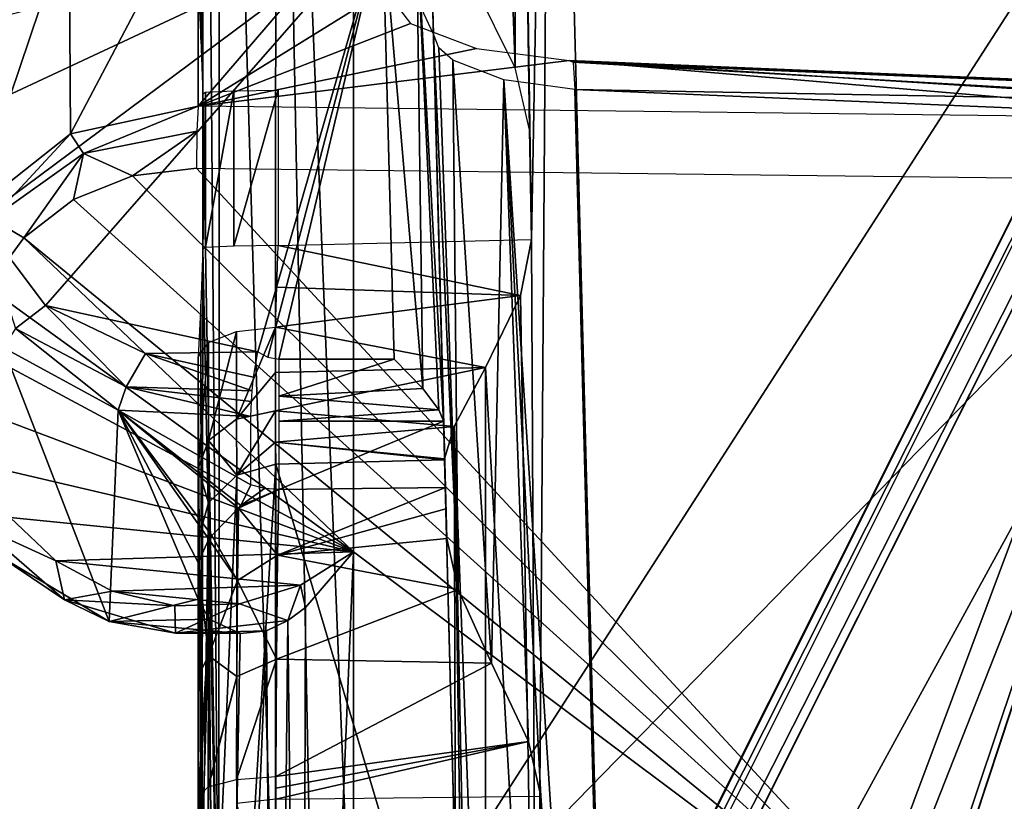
# Model space of a CAD drawing. Header units: millimetres. Extents: x -53 to 54, y -61 to 48.
# Tile 5 of 85: x -35.11 to -29, y -13.71 to -8.86. Entities that reach past the tile are written whole.
import ezdxf

# ---------------------------------------------------------------- set-up
doc = ezdxf.new("R2010")
doc.units = ezdxf.units.MM
doc.header["$LTSCALE"] = 65.185185
for name, color, linetype in [('295', 7, 'CONTINUOUS'), ('297', 7, 'CONTINUOUS'), ('298', 7, 'CONTINUOUS'), ('299', 7, 'CONTINUOUS'), ('301', 7, 'CONTINUOUS'), ('302', 7, 'CONTINUOUS'), ('312', 7, 'CONTINUOUS'), ('313', 7, 'CONTINUOUS'), ('317', 7, 'CONTINUOUS'), ('318', 7, 'CONTINUOUS'), ('319', 7, 'CONTINUOUS'), ('327', 7, 'CONTINUOUS'), ('328', 7, 'CONTINUOUS'), ('329', 7, 'CONTINUOUS'), ('330', 7, 'CONTINUOUS'), ('331', 7, 'CONTINUOUS'), ('340', 7, 'CONTINUOUS'), ('343', 7, 'CONTINUOUS'), ('354', 7, 'CONTINUOUS'), ('355', 7, 'CONTINUOUS'), ('361', 7, 'CONTINUOUS'), ('362', 7, 'CONTINUOUS'), ('381', 7, 'CONTINUOUS'), ('383', 7, 'CONTINUOUS'), ('384', 7, 'CONTINUOUS'), ('386', 7, 'CONTINUOUS'), ('391', 7, 'CONTINUOUS'), ('392', 7, 'CONTINUOUS'), ('394', 7, 'CONTINUOUS'), ('395', 7, 'CONTINUOUS'), ('396', 7, 'CONTINUOUS'), ('398', 7, 'CONTINUOUS'), ('399', 7, 'CONTINUOUS'), ('422', 7, 'CONTINUOUS'), ('423', 7, 'CONTINUOUS'), ('424', 7, 'CONTINUOUS'), ('425', 7, 'CONTINUOUS'), ('437', 7, 'CONTINUOUS'), ('438', 7, 'CONTINUOUS')]:
    doc.layers.add(name, color=color, linetype=linetype)

msp = doc.modelspace()

# ---------------------------------------------------------------- linework, layer by layer
at = {"layer": '295', "linetype": 'CONTINUOUS'}
msp.add_3dface([(-25.7319, -4.2411, 26.0135), (-30.9451, -14.6437, 29.4244), (37.8945, -28.4919, 33.965), (-25.7319, -4.2411, 26.0135)], dxfattribs=at)
at = {"layer": '297', "linetype": 'CONTINUOUS'}
for points in [[(-38.3207, -55.0255, -38.4201), (-31.1791, -26.2378, -31.3853), (-24.8083, -2.4288, -25.5672), (-38.3207, -55.0255, -38.4201)], [(-38.3207, -55.0255, -38.4201), (-24.8083, -2.4288, -25.5672), (-16.1608, -15.8757, -28.8532), (-38.3207, -55.0255, -38.4201)], [(-25.7169, -4.2337, -26.0082), (-24.8083, -2.4288, -25.5672), (-31.1791, -26.2378, -31.3853), (-25.7169, -4.2337, -26.0082)]]:
    msp.add_3dface(points, dxfattribs=at)
at = {"layer": '298', "linetype": 'CONTINUOUS'}
for points in [[(-26, -4.2, 0.6791), (-32.2803, -20.9895, 9.2364), (-26, -4.2, 13.2038), (-26, -4.2, 0.6791)], [(-27.8945, -9.8553, 0.4155), (-32.2803, -20.9895, 9.2364), (-26, -4.2, 0.6791), (-27.8945, -9.8553, 0.4155)], [(-32.2803, -20.9895, 9.2364), (-32.2546, -16.6817, 29.7923), (-26, -4.2, 13.2038), (-32.2803, -20.9895, 9.2364)], [(-32.2546, -16.6817, 29.7923), (-31.2641, -14.7062, 29.1483), (-26, -4.2, 13.2038), (-32.2546, -16.6817, 29.7923)], [(-26, -4.2, 25.7284), (-26, -4.2, 13.2038), (-31.2641, -14.7062, 29.1483), (-26, -4.2, 25.7284)], [(-32.2803, -25.246, -11.3356), (-26.0078, -4.2271, -12.2154), (-30.8684, -20.8376, -12.6564), (-32.2803, -25.246, -11.3356)], [(-26.0078, -4.2271, -12.2154), (-32.2803, -25.246, -11.3356), (-30.1571, -16.792, -1.1746), (-26.0078, -4.2271, -12.2154)], [(-26.0081, -4.2326, -25.7168), (-32.2803, -25.246, -11.3356), (-30.6615, -20.4184, -14.3488), (-26.0081, -4.2326, -25.7168)], [(-31.4509, -26.1598, -31.0897), (-32.2803, -25.246, -11.3356), (-26.0081, -4.2326, -25.7168), (-31.4509, -26.1598, -31.0897)], [(-30.8684, -20.8376, -12.6564), (-26.0078, -4.2271, -12.2154), (-29.0982, -15.1417, -14.9609), (-30.8684, -20.8376, -12.6564)], [(-27.5321, -9.8566, -18.3093), (-26.0081, -4.2326, -25.7168), (-30.6615, -20.4184, -14.3488), (-27.5321, -9.8566, -18.3093)], [(-28.021, -10.3141, -0.6859), (-26.0078, -4.2271, -12.2154), (-30.1571, -16.792, -1.1746), (-28.021, -10.3141, -0.6859)], [(-29.0982, -15.1417, -14.9609), (-26.0078, -4.2271, -12.2154), (-27.4417, -9.4682, -17.2423), (-29.0982, -15.1417, -14.9609)], [(-29.8511, -15.6942, 0.1432), (-32.2803, -20.9895, 9.2364), (-27.8945, -9.8553, 0.4155), (-29.8511, -15.6942, 0.1432)], [(-29.0548, -15.1414, -16.3291), (-27.5321, -9.8566, -18.3093), (-30.6615, -20.4184, -14.3488), (-29.0548, -15.1414, -16.3291)]]:
    msp.add_3dface(points, dxfattribs=at)
at = {"layer": '299', "color": 2, "linetype": 'CONTINUOUS'}
for points in [[(28.9339, -15.3348, 27.4032), (-36.3198, -30.4787, 32.3037), (23.6123, -4.4076, 23.8672), (28.9339, -15.3348, 27.4032)], [(-36.3198, -30.4787, 32.3037), (-28.9365, -15.3402, 27.4049), (23.6123, -4.4076, 23.8672), (-36.3198, -30.4787, 32.3037)]]:
    msp.add_3dface(points, dxfattribs=at)
at = {"layer": '301', "color": 2, "linetype": 'CONTINUOUS'}
msp.add_3dface([(-29.1334, -26.5315, -29.3937), (36.4979, -55.7928, -36.7232), (-23.5662, -4.4271, -23.8569), (-29.1334, -26.5315, -29.3937)], dxfattribs=at)
at = {"layer": '302', "color": 2, "linetype": 'CONTINUOUS'}
for points in [[(-23.8822, -4.3689, 23.5813), (-30.2968, -21.6941, 8.5471), (-23.8767, -4.3854, 14.6379), (-23.8822, -4.3689, 23.5813)], [(-29.2531, -15.3996, 27.126), (-30.2968, -21.6941, 8.5471), (-23.8822, -4.3689, 23.5813), (-29.2531, -15.3996, 27.126)], [(-23.8767, -4.3854, 14.6379), (-30.2968, -21.6941, 8.5471), (-23.8705, -4.4006, 4.0698), (-23.8767, -4.3854, 14.6379)], [(-23.8705, -4.4006, 4.0698), (-30.2968, -25.8464, -10.7203), (-23.8638, -4.4143, -8.4982), (-23.8705, -4.4006, 4.0698)], [(-30.2968, -21.6941, 8.5471), (-30.2968, -25.8464, -10.7203), (-23.8705, -4.4006, 4.0698), (-30.2968, -21.6941, 8.5471)], [(-30.2968, -25.8464, -10.7203), (-30.272, -29.9, -29.964), (-23.8638, -4.4143, -8.4982), (-30.2968, -25.8464, -10.7203)], [(-30.272, -29.9, -29.964), (-29.4049, -26.4557, -29.0992), (-23.8638, -4.4143, -8.4982), (-30.272, -29.9, -29.964)], [(-23.8571, -4.4267, -23.566), (-23.8638, -4.4143, -8.4982), (-29.4049, -26.4557, -29.0992), (-23.8571, -4.4267, -23.566)]]:
    msp.add_3dface(points, dxfattribs=at)
at = {"layer": '312', "linetype": 'CONTINUOUS'}
for points in [[(-34, -10.953, -0.8025), (-34, -11.6448, -1.2673), (-34, -15.0952, -0.9471), (-34, -10.953, -0.8025)], [(-34, -11.6448, -1.2673), (-34, -12.0869, -1.9739), (-34, -15.0952, -0.9471), (-34, -11.6448, -1.2673)], [(-34, -15.0952, -0.9471), (-34, -12.0869, -1.9739), (-34, -15.9882, -12.6927), (-34, -15.0952, -0.9471)], [(-34, -12.9365, -15.6962), (-34, -12.2276, -15.4675), (-34, -12.456, -16.0951), (-34, -12.9365, -15.6962)], [(-34, -13.6813, -15.6492), (-34, -12.9365, -15.6962), (-34, -12.456, -16.0951), (-34, -13.6813, -15.6492)]]:
    msp.add_3dface(points, dxfattribs=at)
at = {"layer": '313', "linetype": 'CONTINUOUS'}
for points in [[(-34, -8.0609, -14.2529), (-32.8554, -8.0609, -14.2529), (-34, -9.3947, -17.9176), (-34, -8.0609, -14.2529)], [(-32.8554, -8.0609, -14.2529), (-32.8393, -8.6736, -15.9362), (-34, -9.3947, -17.9176), (-32.8554, -8.0609, -14.2529)], [(-32.8393, -8.6736, -15.9362), (-32.6826, -8.8812, -16.5067), (-34, -9.3947, -17.9176), (-32.8393, -8.6736, -15.9362)], [(-32.6826, -8.8812, -16.5067), (-32.2727, -9.0367, -16.9339), (-34, -9.3947, -17.9176), (-32.6826, -8.8812, -16.5067)], [(-32.2727, -9.0367, -16.9339), (-31.6974, -9.111, -17.1379), (-34, -9.3947, -17.9176), (-32.2727, -9.0367, -16.9339)], [(-31.6974, -9.111, -17.1379), (-27.4298, -9.4732, -18.1332), (-34, -9.3947, -17.9176), (-31.6974, -9.111, -17.1379)], [(-27.3873, -9.292, -17.6352), (-27.4086, -9.3825, -17.8838), (-31.6974, -9.111, -17.1379), (-27.3873, -9.292, -17.6352)], [(-27.4086, -9.3825, -17.8838), (-27.4298, -9.4732, -18.1332), (-31.6974, -9.111, -17.1379), (-27.4086, -9.3825, -17.8838)]]:
    msp.add_3dface(points, dxfattribs=at)
at = {"layer": '317', "linetype": 'CONTINUOUS'}
for points in [[(-35.3509, -10.0979, -13.1923), (-32.8554, -8.2402, -13.8684), (-35.4406, -9.4481, -13.4288), (-35.3509, -10.0979, -13.1923)], [(-35.4406, -9.4481, -13.4288), (-32.8554, -8.2402, -13.8684), (-35.1972, -8.8341, -13.6523), (-35.4406, -9.4481, -13.4288)], [(-34.9488, -10.6332, -12.9974), (-32.8554, -8.2402, -13.8684), (-35.3509, -10.0979, -13.1923), (-34.9488, -10.6332, -12.9974)], [(-33.63, -10.9202, -12.893), (-32.8554, -8.2402, -13.8684), (-34.9488, -10.6332, -12.9974), (-33.63, -10.9202, -12.893)], [(-33.5686, -10.9539, -12.8807), (-32.8554, -8.2402, -13.8684), (-33.63, -10.9202, -12.893), (-33.5686, -10.9539, -12.8807)], [(-33.5, -10.9653, -12.8765), (-32.8554, -8.2402, -13.8684), (-33.5686, -10.9539, -12.8807), (-33.5, -10.9653, -12.8765)], [(-32.784, -10.9653, -12.8765), (-32.8554, -8.2402, -13.8684), (-33.5, -10.9653, -12.8765), (-32.784, -10.9653, -12.8765)], [(-34.3272, -10.9302, -12.8893), (-33.63, -10.9202, -12.893), (-34.9488, -10.6332, -12.9974), (-34.3272, -10.9302, -12.8893)]]:
    msp.add_3dface(points, dxfattribs=at)
at = {"layer": '318', "linetype": 'CONTINUOUS'}
for points in [[(-34.8015, -8.2436, -14.1864), (-34, -8.0609, -14.2529), (-34.7931, -9.5655, -17.831), (-34.8015, -8.2436, -14.1864)], [(-34, -8.0609, -14.2529), (-34, -9.3947, -17.9176), (-34.7931, -9.5655, -17.831), (-34, -8.0609, -14.2529)], [(-35.4249, -8.7507, -14.0019), (-34.8015, -8.2436, -14.1864), (-35.4137, -10.0559, -17.6334), (-35.4249, -8.7507, -14.0019)], [(-35.4137, -10.0559, -17.6334), (-34.8015, -8.2436, -14.1864), (-34.7931, -9.5655, -17.831), (-35.4137, -10.0559, -17.6334)], [(-34.5519, -12.5943, -16.736), (-35.2097, -10.8936, -13.2219), (-35.2444, -12.1831, -16.8644), (-34.5519, -12.5943, -16.736)], [(-34.4964, -11.2823, -13.0804), (-35.2097, -10.8936, -13.2219), (-34.5519, -12.5943, -16.736), (-34.4964, -11.2823, -13.0804)], [(-34, -12.456, -16.0951), (-34.4964, -11.2823, -13.0804), (-34.5519, -12.5943, -16.736), (-34, -12.456, -16.0951)], [(-33.7358, -11.8748, -14.5567), (-34.4964, -11.2823, -13.0804), (-33.7491, -11.8902, -14.5932), (-33.7358, -11.8748, -14.5567)], [(-33.6729, -11.7459, -14.2342), (-34.4964, -11.2823, -13.0804), (-33.7358, -11.8748, -14.5567), (-33.6729, -11.7459, -14.2342)], [(-34.4964, -11.2823, -13.0804), (-34, -12.2276, -15.4675), (-33.9336, -12.0823, -15.072), (-34.4964, -11.2823, -13.0804)], [(-34, -12.456, -16.0951), (-34, -12.2276, -15.4675), (-34.4964, -11.2823, -13.0804), (-34, -12.456, -16.0951)], [(-33.7491, -11.8902, -14.5932), (-34.4964, -11.2823, -13.0804), (-33.9154, -12.061, -15.0157), (-33.7491, -11.8902, -14.5932)], [(-33.9154, -12.061, -15.0157), (-34.4964, -11.2823, -13.0804), (-33.9336, -12.0823, -15.072), (-33.9154, -12.061, -15.0157)], [(-33.6729, -11.3209, -13.0664), (-34.4964, -11.2823, -13.0804), (-33.6729, -11.7459, -14.2342), (-33.6729, -11.3209, -13.0664)], [(-33.931, -12.5796, -16.4386), (-34, -12.456, -16.0951), (-34.5519, -12.5943, -16.736), (-33.931, -12.5796, -16.4386)], [(-33.7396, -12.6679, -16.7342), (-33.931, -12.5796, -16.4386), (-34.5519, -12.5943, -16.736), (-33.7396, -12.6679, -16.7342)]]:
    msp.add_3dface(points, dxfattribs=at)
at = {"layer": '319', "linetype": 'CONTINUOUS'}
for points in [[(-32.4765, -11.3498, -13.0559), (-33.5, -11.3498, -13.0559), (-33.5, -11.7749, -14.2236), (-32.4765, -11.3498, -13.0559)], [(-32.4657, -11.7625, -14.1897), (-32.4765, -11.3498, -13.0559), (-33.5, -11.7749, -14.2236), (-32.4657, -11.7625, -14.1897)]]:
    msp.add_3dface(points, dxfattribs=at)
at = {"layer": '327', "linetype": 'CONTINUOUS'}
for points in [[(-34.0105, -9.7792, -18.0967), (-29.0548, -15.1414, -16.3291), (-34.4075, -9.8265, -18.0647), (-34.0105, -9.7792, -18.0967)], [(-27.5321, -9.8566, -18.3093), (-29.0548, -15.1414, -16.3291), (-34.0105, -9.7792, -18.0967), (-27.5321, -9.8566, -18.3093)], [(-34.4075, -9.8265, -18.0647), (-29.0548, -15.1414, -16.3291), (-34.774, -9.9743, -17.9973), (-34.4075, -9.8265, -18.0647)], [(-34.774, -9.9743, -17.9973), (-29.0548, -15.1414, -16.3291), (-35.0822, -10.2111, -17.8996), (-34.774, -9.9743, -17.9973)], [(-35.3085, -10.5189, -17.7792), (-35.0822, -10.2111, -17.8996), (-33.0349, -12.1614, -17.2659), (-35.3085, -10.5189, -17.7792)], [(-35.0822, -10.2111, -17.8996), (-29.0548, -15.1414, -16.3291), (-33.0349, -12.1614, -17.2659), (-35.0822, -10.2111, -17.8996)], [(-35.4358, -10.8743, -17.6451), (-35.3085, -10.5189, -17.7792), (-33.0349, -12.1614, -17.2659), (-35.4358, -10.8743, -17.6451)], [(-35.4543, -11.25, -17.5077), (-35.4358, -10.8743, -17.6451), (-33.0349, -12.1614, -17.2659), (-35.4543, -11.25, -17.5077)], [(-35.3627, -11.6175, -17.3774), (-35.4543, -11.25, -17.5077), (-33.0349, -12.1614, -17.2659), (-35.3627, -11.6175, -17.3774)], [(-35.1679, -11.9487, -17.264), (-35.3627, -11.6175, -17.3774), (-33.0349, -12.1614, -17.2659), (-35.1679, -11.9487, -17.264)], [(-34.8847, -12.2183, -17.1764), (-35.1679, -11.9487, -17.264), (-33.0349, -12.1614, -17.2659), (-34.8847, -12.2183, -17.1764)], [(-33.3645, -12.3693, -17.1779), (-34.8847, -12.2183, -17.1764), (-33.0349, -12.1614, -17.2659), (-33.3645, -12.3693, -17.1779)], [(-33.0349, -12.1614, -17.2659), (-29.0548, -15.1414, -16.3291), (-33.0349, -19.9967, -14.414), (-33.0349, -12.1614, -17.2659)], [(-34.5348, -12.4058, -17.1212), (-34.8847, -12.2183, -17.1764), (-33.3645, -12.3693, -17.1779), (-34.5348, -12.4058, -17.1212)], [(-33.7445, -12.4844, -17.122), (-34.5348, -12.4058, -17.1212), (-33.3645, -12.3693, -17.1779), (-33.7445, -12.4844, -17.122)], [(-34.1448, -12.4968, -17.1025), (-34.5348, -12.4058, -17.1212), (-33.7445, -12.4844, -17.122), (-34.1448, -12.4968, -17.1025)]]:
    msp.add_3dface(points, dxfattribs=at)
at = {"layer": '328', "linetype": 'CONTINUOUS'}
for points in [[(-26, -4.2, 0.6791), (-33.0349, -3.1409, 0.4703), (-33.0349, -15.1301, 0.0516), (-26, -4.2, 0.6791)], [(-27.8945, -9.8553, 0.4155), (-26, -4.2, 0.6791), (-33.0349, -15.1301, 0.0516), (-27.8945, -9.8553, 0.4155)], [(-29.8511, -15.6942, 0.1432), (-27.8945, -9.8553, 0.4155), (-33.0349, -15.1301, 0.0516), (-29.8511, -15.6942, 0.1432)]]:
    msp.add_3dface(points, dxfattribs=at)
at = {"layer": '329', "linetype": 'CONTINUOUS'}
for points in [[(-31.3612, -20.7352, -12.6293), (-27.4417, -9.4682, -17.2423), (-31.6608, -9.291, -16.7555), (-31.3612, -20.7352, -12.6293)], [(-29.0982, -15.1417, -14.9609), (-27.4417, -9.4682, -17.2423), (-31.3612, -20.7352, -12.6293), (-29.0982, -15.1417, -14.9609)]]:
    msp.add_3dface(points, dxfattribs=at)
at = {"layer": '330', "linetype": 'CONTINUOUS'}
for points in [[(-31.807, -3.405, -0.9098), (-28.021, -10.3141, -0.6859), (-31.4614, -16.6032, -1.3283), (-31.807, -3.405, -0.9098)], [(-26.0069, -4.2209, -0.2257), (-28.021, -10.3141, -0.6859), (-31.807, -3.405, -0.9098), (-26.0069, -4.2209, -0.2257)], [(-28.021, -10.3141, -0.6859), (-30.1571, -16.792, -1.1746), (-31.4614, -16.6032, -1.3283), (-28.021, -10.3141, -0.6859)]]:
    msp.add_3dface(points, dxfattribs=at)
at = {"layer": '331', "linetype": 'CONTINUOUS'}
for points in [[(-32.4702, -11.5914, -2.1805), (-32.3687, -15.4672, -12.8396), (-33.5174, -11.6173, -2.1448), (-32.4702, -11.5914, -2.1805)], [(-32.3687, -15.4672, -12.8396), (-33.5174, -15.5187, -12.8636), (-33.5174, -11.6173, -2.1448), (-32.3687, -15.4672, -12.8396)]]:
    msp.add_3dface(points, dxfattribs=at)
at = {"layer": '340', "linetype": 'CONTINUOUS'}
for points in [[(-33.0349, -12.1614, -17.2659), (-33.0349, -19.9967, -14.414), (-33.359, -19.9742, -14.352), (-33.0349, -12.1614, -17.2659)], [(-33.3329, -12.5068, -17.0801), (-33.0349, -12.1614, -17.2659), (-33.359, -19.9742, -14.352), (-33.3329, -12.5068, -17.0801)], [(-34, -13.6813, -15.6492), (-34, -12.456, -16.0951), (-33.931, -12.5796, -16.4386), (-34, -13.6813, -15.6492)], [(-33.4429, -12.5879, -17.0012), (-33.3329, -12.5068, -17.0801), (-33.359, -19.9742, -14.352), (-33.4429, -12.5879, -17.0012)], [(-34, -13.6813, -15.6492), (-33.931, -12.5796, -16.4386), (-33.9999, -13.7782, -15.6293), (-34, -13.6813, -15.6492)], [(-33.9999, -13.7782, -15.6293), (-33.931, -12.5796, -16.4386), (-33.9998, -13.8722, -15.6002), (-33.9999, -13.7782, -15.6293)], [(-33.9998, -13.8722, -15.6002), (-33.931, -12.5796, -16.4386), (-33.9998, -14.7969, -15.2636), (-33.9998, -13.8722, -15.6002)], [(-33.9998, -14.7969, -15.2636), (-33.931, -12.5796, -16.4386), (-33.9674, -19.7415, -13.7128), (-33.9998, -14.7969, -15.2636)], [(-33.9674, -19.7415, -13.7128), (-33.931, -12.5796, -16.4386), (-33.8718, -19.8225, -13.9353), (-33.9674, -19.7415, -13.7128)], [(-33.931, -12.5796, -16.4386), (-33.7396, -12.6679, -16.7342), (-33.8718, -19.8225, -13.9353), (-33.931, -12.5796, -16.4386)], [(-33.5754, -12.6532, -16.8937), (-33.4429, -12.5879, -17.0012), (-33.52, -19.9471, -14.2776), (-33.5754, -12.6532, -16.8937)], [(-33.52, -19.9471, -14.2776), (-33.4429, -12.5879, -17.0012), (-33.359, -19.9742, -14.352), (-33.52, -19.9471, -14.2776)], [(-33.8718, -19.8225, -13.9353), (-33.5754, -12.6532, -16.8937), (-33.52, -19.9471, -14.2776), (-33.8718, -19.8225, -13.9353)], [(-33.7396, -12.6679, -16.7342), (-33.5754, -12.6532, -16.8937), (-33.8718, -19.8225, -13.9353), (-33.7396, -12.6679, -16.7342)]]:
    msp.add_3dface(points, dxfattribs=at)
at = {"layer": '343', "linetype": 'CONTINUOUS'}
for points in [[(-33.5179, -3.1765, 0.325), (-33.868, -3.2655, -0.0372), (-33.52, -15.125, -0.0935), (-33.5179, -3.1765, 0.325)], [(-33.2868, -15.1286, 0.0103), (-33.5179, -3.1765, 0.325), (-33.52, -15.125, -0.0935), (-33.2868, -15.1286, 0.0103)], [(-33.0349, -15.1301, 0.0516), (-33.0349, -3.1409, 0.4703), (-33.5179, -3.1765, 0.325), (-33.0349, -15.1301, 0.0516)], [(-33.0349, -15.1301, 0.0516), (-33.5179, -3.1765, 0.325), (-33.2868, -15.1286, 0.0103), (-33.0349, -15.1301, 0.0516)], [(-33.868, -3.2655, -0.0372), (-33.9659, -3.3243, -0.277), (-33.8718, -15.1123, -0.4575), (-33.868, -3.2655, -0.0372)], [(-33.52, -15.125, -0.0935), (-33.868, -3.2655, -0.0372), (-33.8718, -15.1123, -0.4575), (-33.52, -15.125, -0.0935)], [(-33.9659, -3.3243, -0.277), (-34, -3.3885, -0.5383), (-33.9716, -9.3175, -0.5085), (-33.9659, -3.3243, -0.277)], [(-33.8718, -15.1123, -0.4575), (-33.9659, -3.3243, -0.277), (-33.9716, -9.3175, -0.5085), (-33.8718, -15.1123, -0.4575)], [(-33.9716, -9.3175, -0.5085), (-34, -3.3885, -0.5383), (-33.9832, -8.9816, -0.551), (-33.9716, -9.3175, -0.5085)], [(-34, -3.3885, -0.5383), (-34, -8.6205, -0.721), (-33.9832, -8.9816, -0.551), (-34, -3.3885, -0.5383)], [(-33.9716, -10.2822, -0.5422), (-33.8718, -15.1123, -0.4575), (-33.9716, -9.3175, -0.5085), (-33.9716, -10.2822, -0.5422)], [(-33.9841, -10.6244, -0.6135), (-33.9768, -15.1027, -0.7332), (-33.9716, -10.2822, -0.5422), (-33.9841, -10.6244, -0.6135)], [(-33.9768, -15.1027, -0.7332), (-33.8718, -15.1123, -0.4575), (-33.9716, -10.2822, -0.5422), (-33.9768, -15.1027, -0.7332)], [(-34, -10.953, -0.8025), (-33.9768, -15.1027, -0.7332), (-33.9841, -10.6244, -0.6135), (-34, -10.953, -0.8025)], [(-34, -10.953, -0.8025), (-34, -15.0952, -0.9471), (-33.9768, -15.1027, -0.7332), (-34, -10.953, -0.8025)]]:
    msp.add_3dface(points, dxfattribs=at)
at = {"layer": '354', "color": 2, "linetype": 'CONTINUOUS'}
for points in [[(-36.7193, -30.7136, 32.0598), (-30.2915, -17.5308, 27.8119), (-23.7916, -4.3515, 23.7711), (-36.7193, -30.7136, 32.0598)], [(-36.7193, -30.7136, 32.0598), (-23.7916, -4.3515, 23.7711), (-36.6696, -30.6454, 32.1893), (-36.7193, -30.7136, 32.0598)], [(-36.6696, -30.6454, 32.1893), (-23.7916, -4.3515, 23.7711), (-36.5267, -30.5591, 32.2823), (-36.6696, -30.6454, 32.1893)], [(-23.7916, -4.3515, 23.7711), (-23.6123, -4.4076, 23.8672), (-36.5267, -30.5591, 32.2823), (-23.7916, -4.3515, 23.7711)], [(-30.2915, -17.5308, 27.8119), (-29.2531, -15.3996, 27.126), (-23.7916, -4.3515, 23.7711), (-30.2915, -17.5308, 27.8119)], [(-29.2531, -15.3996, 27.126), (-23.8822, -4.3689, 23.5813), (-23.7916, -4.3515, 23.7711), (-29.2531, -15.3996, 27.126)], [(-23.6123, -4.4076, 23.8672), (-28.9365, -15.3402, 27.4049), (-36.5267, -30.5591, 32.2823), (-23.6123, -4.4076, 23.8672)]]:
    msp.add_3dface(points, dxfattribs=at)
at = {"layer": '355', "color": 2, "linetype": 'CONTINUOUS'}
for points in [[(-23.766, -4.3996, -23.7659), (-23.8571, -4.4267, -23.566), (-36.7135, -55.7294, -36.5948), (-23.766, -4.3996, -23.7659)], [(-36.6235, -55.7927, -36.6957), (-23.766, -4.3996, -23.7659), (-36.7135, -55.7294, -36.5948), (-36.6235, -55.7927, -36.6957)], [(-36.4979, -55.7928, -36.7232), (-23.766, -4.3996, -23.7659), (-36.6235, -55.7927, -36.6957), (-36.4979, -55.7928, -36.7232)], [(-36.4979, -55.7928, -36.7232), (-29.1334, -26.5315, -29.3937), (-23.766, -4.3996, -23.7659), (-36.4979, -55.7928, -36.7232)], [(-29.1334, -26.5315, -29.3937), (-23.5662, -4.4271, -23.8569), (-23.766, -4.3996, -23.7659), (-29.1334, -26.5315, -29.3937)], [(-23.8571, -4.4267, -23.566), (-29.4049, -26.4557, -29.0992), (-36.7135, -55.7294, -36.5948), (-23.8571, -4.4267, -23.566)]]:
    msp.add_3dface(points, dxfattribs=at)
at = {"layer": '361', "linetype": 'CONTINUOUS'}
for points in [[(-38.2472, -28.6595, 33.8526), (-38.1033, -28.5732, 33.9444), (-25.9095, -4.1836, 25.9172), (-38.2472, -28.6595, 33.8526)], [(-26, -4.2, 25.7284), (-38.2472, -28.6595, 33.8526), (-25.9095, -4.1836, 25.9172), (-26, -4.2, 25.7284)], [(-26, -4.2, 25.7284), (-31.2641, -14.7062, 29.1483), (-38.2472, -28.6595, 33.8526), (-26, -4.2, 25.7284)], [(-38.1033, -28.5732, 33.9444), (-25.7319, -4.2411, 26.0135), (-25.9095, -4.1836, 25.9172), (-38.1033, -28.5732, 33.9444)], [(-25.7319, -4.2411, 26.0135), (-38.1033, -28.5732, 33.9444), (-30.9451, -14.6437, 29.4244), (-25.7319, -4.2411, 26.0135)]]:
    msp.add_3dface(points, dxfattribs=at)
at = {"layer": '362', "linetype": 'CONTINUOUS'}
for points in [[(-38.5606, -54.8233, -38.1088), (-32.2597, -29.4198, -31.8882), (-25.9172, -4.2062, -25.9172), (-38.5606, -54.8233, -38.1088)], [(-38.5374, -54.9614, -38.2908), (-38.5606, -54.8233, -38.1088), (-25.9172, -4.2062, -25.9172), (-38.5374, -54.9614, -38.2908)], [(-38.447, -55.0252, -38.3922), (-38.5374, -54.9614, -38.2908), (-25.9172, -4.2062, -25.9172), (-38.447, -55.0252, -38.3922)], [(-25.7169, -4.2337, -26.0082), (-38.447, -55.0252, -38.3922), (-25.9172, -4.2062, -25.9172), (-25.7169, -4.2337, -26.0082)], [(-32.2597, -29.4198, -31.8882), (-31.4509, -26.1598, -31.0897), (-25.9172, -4.2062, -25.9172), (-32.2597, -29.4198, -31.8882)], [(-31.4509, -26.1598, -31.0897), (-26.0081, -4.2326, -25.7168), (-25.9172, -4.2062, -25.9172), (-31.4509, -26.1598, -31.0897)], [(-25.7169, -4.2337, -26.0082), (-31.1791, -26.2378, -31.3853), (-38.447, -55.0252, -38.3922), (-25.7169, -4.2337, -26.0082)]]:
    msp.add_3dface(points, dxfattribs=at)
at = {"layer": '381', "linetype": 'CONTINUOUS'}
for points in [[(-32.4703, -11.5879, -2.1709), (-32.4704, -11.5843, -2.1613), (-32.402, -14.1936, -2.2441), (-32.4703, -11.5879, -2.1709)], [(-32.4702, -11.5914, -2.1805), (-32.4703, -11.5879, -2.1709), (-32.402, -14.1936, -2.2441), (-32.4702, -11.5914, -2.1805)], [(-32.3687, -15.4672, -12.8396), (-32.4702, -11.5914, -2.1805), (-32.3049, -17.9034, -12.6046), (-32.3687, -15.4672, -12.8396)], [(-32.4702, -11.5914, -2.1805), (-32.3337, -16.803, -2.3268), (-32.2434, -20.2525, -11.7577), (-32.4702, -11.5914, -2.1805)], [(-32.3337, -16.803, -2.3268), (-32.4702, -11.5914, -2.1805), (-32.402, -14.1936, -2.2441), (-32.3337, -16.803, -2.3268)], [(-32.4702, -11.5914, -2.1805), (-32.2434, -20.2525, -11.7577), (-32.3049, -17.9034, -12.6046), (-32.4702, -11.5914, -2.1805)]]:
    msp.add_3dface(points, dxfattribs=at)
at = {"layer": '383', "linetype": 'CONTINUOUS'}
for points in [[(-32.5555, -8.335, -14.1503), (-32.4765, -11.3489, -13.0533), (-32.5394, -8.9476, -15.8336), (-32.5555, -8.335, -14.1503)], [(-32.4574, -12.0795, -14.7044), (-32.5394, -8.9476, -15.8336), (-32.4622, -11.8948, -14.4633), (-32.4574, -12.0795, -14.7044)], [(-32.5394, -8.9476, -15.8336), (-32.4765, -11.3489, -13.0533), (-32.4765, -11.3498, -13.0559), (-32.5394, -8.9476, -15.8336)], [(-32.4765, -11.3498, -13.0559), (-32.4657, -11.7625, -14.1897), (-32.5394, -8.9476, -15.8336), (-32.4765, -11.3498, -13.0559)], [(-32.5394, -8.9476, -15.8336), (-32.4657, -11.7625, -14.1897), (-32.4622, -11.8948, -14.4633), (-32.5394, -8.9476, -15.8336)]]:
    msp.add_3dface(points, dxfattribs=at)
at = {"layer": '384', "linetype": 'CONTINUOUS'}
for points in [[(-32.4657, -11.7625, -14.1897), (-33.5, -11.7749, -14.2236), (-33.5082, -12.1831, -14.8279), (-32.4657, -11.7625, -14.1897)], [(-32.4622, -11.8948, -14.4633), (-32.4657, -11.7625, -14.1897), (-33.5082, -12.1831, -14.8279), (-32.4622, -11.8948, -14.4633)], [(-32.4574, -12.0795, -14.7044), (-32.4622, -11.8948, -14.4633), (-33.5082, -12.1831, -14.8279), (-32.4574, -12.0795, -14.7044)], [(-32.4574, -12.0795, -14.7044), (-33.5082, -12.1831, -14.8279), (-32.387, -12.3958, -14.9586), (-32.4574, -12.0795, -14.7044)], [(-33.5082, -12.1831, -14.8279), (-33.5145, -12.8276, -15.1686), (-32.387, -12.3958, -14.9586), (-33.5082, -12.1831, -14.8279)], [(-32.387, -12.3958, -14.9586), (-33.5145, -12.8276, -15.1686), (-32.18, -12.8535, -15.1344), (-32.387, -12.3958, -14.9586)], [(-33.5145, -12.8276, -15.1686), (-33.5174, -13.5573, -15.1651), (-32.18, -12.8535, -15.1344), (-33.5145, -12.8276, -15.1686)], [(-32.18, -12.8535, -15.1344), (-33.5174, -13.5573, -15.1651), (-31.9492, -13.3391, -15.1506), (-32.18, -12.8535, -15.1344)], [(-31.8736, -13.6783, -15.0676), (-31.9492, -13.3391, -15.1506), (-33.5174, -13.698, -15.1216), (-31.8736, -13.6783, -15.0676)], [(-33.5174, -13.698, -15.1216), (-31.9492, -13.3391, -15.1506), (-33.5174, -13.6281, -15.1451), (-33.5174, -13.698, -15.1216)], [(-31.9492, -13.3391, -15.1506), (-33.5174, -13.5573, -15.1651), (-33.5174, -13.6281, -15.1451), (-31.9492, -13.3391, -15.1506)]]:
    msp.add_3dface(points, dxfattribs=at)
at = {"layer": '386', "linetype": 'CONTINUOUS'}
for points in [[(-33.5032, -10.2606, -1.1599), (-31.9984, -10.5693, -1.2641), (-33.5113, -10.5182, -1.191), (-33.5032, -10.2606, -1.1599)], [(-31.9318, -10.2217, -1.2134), (-31.9984, -10.5693, -1.2641), (-33.5032, -10.2606, -1.1599), (-31.9318, -10.2217, -1.2134)], [(-31.9984, -10.5693, -1.2641), (-33.5204, -10.767, -1.2661), (-33.5113, -10.5182, -1.191), (-31.9984, -10.5693, -1.2641)], [(-32.2163, -11.0177, -1.4611), (-33.5204, -10.767, -1.2661), (-31.9984, -10.5693, -1.2641), (-32.2163, -11.0177, -1.4611)], [(-33.521, -11.0482, -1.4154), (-33.5204, -10.767, -1.2661), (-32.2163, -11.0177, -1.4611), (-33.521, -11.0482, -1.4154)], [(-33.5207, -11.2859, -1.6148), (-33.521, -11.0482, -1.4154), (-32.2163, -11.0177, -1.4611), (-33.5207, -11.2859, -1.6148)], [(-32.4106, -11.3838, -1.8002), (-33.5207, -11.2859, -1.6148), (-32.2163, -11.0177, -1.4611), (-32.4106, -11.3838, -1.8002)], [(-33.5195, -11.4799, -1.8629), (-33.5207, -11.2859, -1.6148), (-32.4106, -11.3838, -1.8002), (-33.5195, -11.4799, -1.8629)], [(-32.4704, -11.5843, -2.1613), (-33.5195, -11.4799, -1.8629), (-32.4106, -11.3838, -1.8002), (-32.4704, -11.5843, -2.1613)], [(-32.4704, -11.5843, -2.1613), (-32.4703, -11.5879, -2.1709), (-33.5195, -11.4799, -1.8629), (-32.4704, -11.5843, -2.1613)], [(-32.4703, -11.5879, -2.1709), (-32.4702, -11.5914, -2.1805), (-33.5195, -11.4799, -1.8629), (-32.4703, -11.5879, -2.1709)], [(-32.4702, -11.5914, -2.1805), (-33.5174, -11.6173, -2.1448), (-33.5195, -11.4799, -1.8629), (-32.4702, -11.5914, -2.1805)]]:
    msp.add_3dface(points, dxfattribs=at)
at = {"layer": '391', "linetype": 'CONTINUOUS'}
for points in [[(-31.807, -3.405, -0.9098), (-31.9318, -10.2217, -1.2134), (-32.0295, -3.4296, -0.9646), (-31.807, -3.405, -0.9098)], [(-31.807, -3.405, -0.9098), (-31.8991, -16.5803, -1.491), (-31.9318, -10.2217, -1.2134), (-31.807, -3.405, -0.9098)], [(-31.807, -3.405, -0.9098), (-31.4614, -16.6032, -1.3283), (-31.8991, -16.5803, -1.491), (-31.807, -3.405, -0.9098)], [(-32.2895, -8.638, -1.3975), (-32.2353, -3.4792, -1.071), (-32.0325, -9.1576, -1.2176), (-32.2895, -8.638, -1.3975)], [(-32.2353, -3.4792, -1.071), (-32.0295, -3.4296, -0.9646), (-32.0325, -9.1576, -1.2176), (-32.2353, -3.4792, -1.071)], [(-32.0325, -9.1576, -1.2176), (-32.0295, -3.4296, -0.9646), (-31.944, -9.5411, -1.1892), (-32.0325, -9.1576, -1.2176)], [(-31.9318, -10.2217, -1.2134), (-31.9379, -9.8806, -1.2013), (-32.0295, -3.4296, -0.9646), (-31.9318, -10.2217, -1.2134)], [(-31.944, -9.5411, -1.1892), (-32.0295, -3.4296, -0.9646), (-31.9379, -9.8806, -1.2013), (-31.944, -9.5411, -1.1892)], [(-31.8991, -16.5803, -1.491), (-31.9984, -10.5693, -1.2641), (-31.9318, -10.2217, -1.2134), (-31.8991, -16.5803, -1.491)], [(-31.8991, -16.5803, -1.491), (-32.2163, -11.0177, -1.4611), (-31.9984, -10.5693, -1.2641), (-31.8991, -16.5803, -1.491)], [(-32.215, -16.6487, -1.8418), (-32.4106, -11.3838, -1.8002), (-32.2163, -11.0177, -1.4611), (-32.215, -16.6487, -1.8418)], [(-31.8991, -16.5803, -1.491), (-32.215, -16.6487, -1.8418), (-32.2163, -11.0177, -1.4611), (-31.8991, -16.5803, -1.491)], [(-32.402, -14.1936, -2.2441), (-32.4704, -11.5843, -2.1613), (-32.4106, -11.3838, -1.8002), (-32.402, -14.1936, -2.2441)], [(-32.215, -16.6487, -1.8418), (-32.3039, -16.7161, -2.0728), (-32.4106, -11.3838, -1.8002), (-32.215, -16.6487, -1.8418)], [(-32.3039, -16.7161, -2.0728), (-32.3337, -16.803, -2.3268), (-32.4106, -11.3838, -1.8002), (-32.3039, -16.7161, -2.0728)], [(-32.3337, -16.803, -2.3268), (-32.402, -14.1936, -2.2441), (-32.4106, -11.3838, -1.8002), (-32.3337, -16.803, -2.3268)]]:
    msp.add_3dface(points, dxfattribs=at)
at = {"layer": '392', "linetype": 'CONTINUOUS'}
for points in [[(-32.5394, -8.9476, -15.8336), (-32.4574, -12.0795, -14.7044), (-32.387, -12.3958, -14.9586), (-32.5394, -8.9476, -15.8336)], [(-32.5394, -8.9476, -15.8336), (-32.387, -12.3958, -14.9586), (-32.5063, -9.0323, -16.065), (-32.5394, -8.9476, -15.8336)], [(-32.5063, -9.0323, -16.065), (-32.387, -12.3958, -14.9586), (-32.4189, -9.1086, -16.272), (-32.5063, -9.0323, -16.065)], [(-32.387, -12.3958, -14.9586), (-32.18, -12.8535, -15.1344), (-32.4189, -9.1086, -16.272), (-32.387, -12.3958, -14.9586)], [(-32.4189, -9.1086, -16.272), (-32.18, -12.8535, -15.1344), (-32.1035, -9.2307, -16.5997), (-32.4189, -9.1086, -16.272)], [(-32.18, -12.8535, -15.1344), (-31.9492, -13.3391, -15.1506), (-32.1035, -9.2307, -16.5997), (-32.18, -12.8535, -15.1344)], [(-31.9492, -13.3391, -15.1506), (-31.8736, -13.6783, -15.0676), (-32.1035, -9.2307, -16.5997), (-31.9492, -13.3391, -15.1506)], [(-31.8736, -13.6783, -15.0676), (-31.3612, -20.7352, -12.6293), (-32.1035, -9.2307, -16.5997), (-31.8736, -13.6783, -15.0676)], [(-31.3612, -20.7352, -12.6293), (-31.6608, -9.291, -16.7555), (-32.1035, -9.2307, -16.5997), (-31.3612, -20.7352, -12.6293)], [(-31.5973, -20.6761, -12.5885), (-31.3612, -20.7352, -12.6293), (-31.8736, -13.6783, -15.0676), (-31.5973, -20.6761, -12.5885)], [(-31.5973, -20.6761, -12.5885), (-31.8736, -13.6783, -15.0676), (-31.8656, -14.112, -14.9095), (-31.5973, -20.6761, -12.5885)]]:
    msp.add_3dface(points, dxfattribs=at)
at = {"layer": '394', "linetype": 'CONTINUOUS'}
for points in [[(-33.9716, -10.2822, -0.5422), (-33.9716, -9.3175, -0.5085), (-33.955, -9.3073, -0.7994), (-33.9716, -10.2822, -0.5422)], [(-33.9716, -10.2822, -0.5422), (-33.955, -9.3073, -0.7994), (-33.955, -10.272, -0.833), (-33.9716, -10.2822, -0.5422)], [(-33.955, -10.272, -0.833), (-33.779, -9.2992, -1.0316), (-33.779, -10.2639, -1.0653), (-33.955, -10.272, -0.833)], [(-33.955, -9.3073, -0.7994), (-33.779, -9.2992, -1.0316), (-33.955, -10.272, -0.833), (-33.955, -9.3073, -0.7994)], [(-33.5032, -9.2959, -1.1262), (-33.5032, -10.2606, -1.1599), (-33.779, -10.2639, -1.0653), (-33.5032, -9.2959, -1.1262)], [(-33.779, -9.2992, -1.0316), (-33.5032, -9.2959, -1.1262), (-33.779, -10.2639, -1.0653), (-33.779, -9.2992, -1.0316)]]:
    msp.add_3dface(points, dxfattribs=at)
at = {"layer": '395', "linetype": 'CONTINUOUS'}
for points in [[(-33.7619, -11.3388, -1.5636), (-33.9364, -11.4695, -1.437), (-33.7617, -10.7943, -1.1979), (-33.7619, -11.3388, -1.5636)], [(-33.7617, -10.7943, -1.1979), (-33.9364, -11.4695, -1.437), (-33.9364, -10.8621, -1.029), (-33.7617, -10.7943, -1.1979)], [(-33.5204, -10.767, -1.2661), (-33.7619, -11.3388, -1.5636), (-33.7617, -10.7943, -1.1979), (-33.5204, -10.767, -1.2661)], [(-33.5204, -10.767, -1.2661), (-33.521, -11.0482, -1.4154), (-33.7619, -11.3388, -1.5636), (-33.5204, -10.767, -1.2661)], [(-33.9364, -11.4695, -1.437), (-34, -11.6448, -1.2673), (-33.9364, -10.8621, -1.029), (-33.9364, -11.4695, -1.437)], [(-34, -11.6448, -1.2673), (-34, -10.953, -0.8025), (-33.9364, -10.8621, -1.029), (-34, -11.6448, -1.2673)], [(-33.521, -11.0482, -1.4154), (-33.5207, -11.2859, -1.6148), (-33.7619, -11.3388, -1.5636), (-33.521, -11.0482, -1.4154)], [(-33.7619, -11.3388, -1.5636), (-33.5207, -11.2859, -1.6148), (-33.76, -11.6856, -2.12), (-33.7619, -11.3388, -1.5636)], [(-33.5207, -11.2859, -1.6148), (-33.5195, -11.4799, -1.8629), (-33.76, -11.6856, -2.12), (-33.5207, -11.2859, -1.6148)], [(-33.9364, -11.4695, -1.437), (-33.7619, -11.3388, -1.5636), (-33.76, -11.6856, -2.12), (-33.9364, -11.4695, -1.437)], [(-34, -11.6448, -1.2673), (-33.9364, -11.4695, -1.437), (-33.9359, -11.8567, -2.0577), (-34, -11.6448, -1.2673)], [(-33.9359, -11.8567, -2.0577), (-33.9364, -11.4695, -1.437), (-33.76, -11.6856, -2.12), (-33.9359, -11.8567, -2.0577)], [(-33.5195, -11.4799, -1.8629), (-33.5174, -11.6173, -2.1448), (-33.76, -11.6856, -2.12), (-33.5195, -11.4799, -1.8629)], [(-34, -12.0869, -1.9739), (-34, -11.6448, -1.2673), (-33.9359, -11.8567, -2.0577), (-34, -12.0869, -1.9739)]]:
    msp.add_3dface(points, dxfattribs=at)
at = {"layer": '396', "linetype": 'CONTINUOUS'}
for points in [[(-33.76, -11.6856, -2.12), (-33.5174, -11.6173, -2.1448), (-33.76, -15.5869, -12.8388), (-33.76, -11.6856, -2.12)], [(-33.5174, -11.6173, -2.1448), (-33.5174, -15.5187, -12.8636), (-33.76, -15.5869, -12.8388), (-33.5174, -11.6173, -2.1448)], [(-33.9359, -11.8567, -2.0577), (-33.76, -11.6856, -2.12), (-33.936, -15.7583, -12.7764), (-33.9359, -11.8567, -2.0577)], [(-33.936, -15.7583, -12.7764), (-33.76, -11.6856, -2.12), (-33.76, -15.5869, -12.8388), (-33.936, -15.7583, -12.7764)], [(-34, -15.9882, -12.6927), (-33.9359, -11.8567, -2.0577), (-33.936, -15.7583, -12.7764), (-34, -15.9882, -12.6927)], [(-34, -15.9882, -12.6927), (-34, -12.0869, -1.9739), (-33.9359, -11.8567, -2.0577), (-34, -15.9882, -12.6927)]]:
    msp.add_3dface(points, dxfattribs=at)
at = {"layer": '398', "linetype": 'CONTINUOUS'}
msp.add_3dface([(-33.5174, -14.6227, -14.785), (-33.5174, -13.698, -15.1216), (-33.7627, -13.7234, -15.1914), (-33.5174, -14.6227, -14.785)], dxfattribs=at)
at = {"layer": '399', "linetype": 'CONTINUOUS'}
for points in [[(-33.7358, -11.8748, -14.5567), (-33.7491, -11.8902, -14.5932), (-33.5, -11.7749, -14.2236), (-33.7358, -11.8748, -14.5567)], [(-33.5, -11.7749, -14.2236), (-33.7491, -11.8902, -14.5932), (-33.5082, -12.1831, -14.8279), (-33.5, -11.7749, -14.2236)], [(-33.6729, -11.7459, -14.2342), (-33.7358, -11.8748, -14.5567), (-33.5878, -11.7676, -14.2263), (-33.6729, -11.7459, -14.2342)], [(-33.7358, -11.8748, -14.5567), (-33.5, -11.7749, -14.2236), (-33.5878, -11.7676, -14.2263), (-33.7358, -11.8748, -14.5567)], [(-33.7491, -11.8902, -14.5932), (-33.9154, -12.061, -15.0157), (-33.7558, -12.3393, -15.0347), (-33.7491, -11.8902, -14.5932)], [(-33.5082, -12.1831, -14.8279), (-33.7491, -11.8902, -14.5932), (-33.7558, -12.3393, -15.0347), (-33.5082, -12.1831, -14.8279)], [(-33.9336, -12.0823, -15.072), (-34, -12.2276, -15.4675), (-33.9366, -12.8055, -15.4265), (-33.9336, -12.0823, -15.072)], [(-33.7558, -12.3393, -15.0347), (-33.9336, -12.0823, -15.072), (-33.9366, -12.8055, -15.4265), (-33.7558, -12.3393, -15.0347)], [(-33.9154, -12.061, -15.0157), (-33.9336, -12.0823, -15.072), (-33.7558, -12.3393, -15.0347), (-33.9154, -12.061, -15.0157)], [(-33.5145, -12.8276, -15.1686), (-33.5082, -12.1831, -14.8279), (-33.7558, -12.3393, -15.0347), (-33.5145, -12.8276, -15.1686)], [(-34, -12.2276, -15.4675), (-34, -12.9365, -15.6962), (-33.9366, -12.8055, -15.4265), (-34, -12.2276, -15.4675)], [(-33.7598, -12.936, -15.2646), (-33.7558, -12.3393, -15.0347), (-33.9366, -12.8055, -15.4265), (-33.7598, -12.936, -15.2646)], [(-33.7598, -12.936, -15.2646), (-33.5145, -12.8276, -15.1686), (-33.7558, -12.3393, -15.0347), (-33.7598, -12.936, -15.2646)], [(-34, -13.6813, -15.6492), (-33.9379, -13.6214, -15.4154), (-33.9366, -12.8055, -15.4265), (-34, -13.6813, -15.6492)], [(-34, -12.9365, -15.6962), (-34, -13.6813, -15.6492), (-33.9366, -12.8055, -15.4265), (-34, -12.9365, -15.6962)], [(-33.9379, -13.6214, -15.4154), (-33.7598, -12.936, -15.2646), (-33.9366, -12.8055, -15.4265), (-33.9379, -13.6214, -15.4154)], [(-33.7616, -13.5755, -15.2364), (-33.5145, -12.8276, -15.1686), (-33.7598, -12.936, -15.2646), (-33.7616, -13.5755, -15.2364)], [(-33.5174, -13.5573, -15.1651), (-33.5145, -12.8276, -15.1686), (-33.7616, -13.5755, -15.2364), (-33.5174, -13.5573, -15.1651)], [(-33.9359, -13.6205, -15.4118), (-33.7598, -12.936, -15.2646), (-33.9379, -13.6214, -15.4154), (-33.9359, -13.6205, -15.4118)], [(-33.7616, -13.5755, -15.2364), (-33.7598, -12.936, -15.2646), (-33.9359, -13.6205, -15.4118), (-33.7616, -13.5755, -15.2364)]]:
    msp.add_3dface(points, dxfattribs=at)
at = {"layer": '422', "linetype": 'CONTINUOUS'}
for points in [[(-34.7931, -9.5655, -17.831), (-34, -9.3947, -17.9176), (-34.7113, -9.6876, -18.0098), (-34.7931, -9.5655, -17.831)], [(-34, -9.3947, -17.9176), (-34.0074, -9.5491, -18.0864), (-34.7113, -9.6876, -18.0098), (-34, -9.3947, -17.9176)], [(-35.4137, -10.0559, -17.6334), (-34.7931, -9.5655, -17.831), (-35.2829, -10.0941, -17.8406), (-35.4137, -10.0559, -17.6334)], [(-34.7931, -9.5655, -17.831), (-34.7113, -9.6876, -18.0098), (-35.2829, -10.0941, -17.8406), (-34.7931, -9.5655, -17.831)], [(-34.0074, -9.5491, -18.0864), (-34.4075, -9.8265, -18.0647), (-34.7113, -9.6876, -18.0098), (-34.0074, -9.5491, -18.0864)], [(-34.0105, -9.7792, -18.0967), (-34.4075, -9.8265, -18.0647), (-34.0074, -9.5491, -18.0864), (-34.0105, -9.7792, -18.0967)], [(-34.7113, -9.6876, -18.0098), (-35.0822, -10.2111, -17.8996), (-35.2829, -10.0941, -17.8406), (-34.7113, -9.6876, -18.0098)], [(-34.774, -9.9743, -17.9973), (-35.0822, -10.2111, -17.8996), (-34.7113, -9.6876, -18.0098), (-34.774, -9.9743, -17.9973)], [(-34.4075, -9.8265, -18.0647), (-34.774, -9.9743, -17.9973), (-34.7113, -9.6876, -18.0098), (-34.4075, -9.8265, -18.0647)], [(-35.0822, -10.2111, -17.8996), (-35.3085, -10.5189, -17.7792), (-35.2829, -10.0941, -17.8406), (-35.0822, -10.2111, -17.8996)], [(-35.1679, -11.9487, -17.264), (-34.8847, -12.2183, -17.1764), (-35.3645, -11.9978, -17.1447), (-35.1679, -11.9487, -17.264)], [(-35.3645, -11.9978, -17.1447), (-34.8847, -12.2183, -17.1764), (-34.8301, -12.4594, -16.9966), (-35.3645, -11.9978, -17.1447)], [(-35.2444, -12.1831, -16.8644), (-35.3645, -11.9978, -17.1447), (-34.8301, -12.4594, -16.9966), (-35.2444, -12.1831, -16.8644)], [(-33.3645, -12.3693, -17.1779), (-33.0349, -12.1614, -17.2659), (-33.3329, -12.5068, -17.0801), (-33.3645, -12.3693, -17.1779)], [(-34.5519, -12.5943, -16.736), (-35.2444, -12.1831, -16.8644), (-34.8301, -12.4594, -16.9966), (-34.5519, -12.5943, -16.736)], [(-34.8847, -12.2183, -17.1764), (-34.5348, -12.4058, -17.1212), (-34.8301, -12.4594, -16.9966), (-34.8847, -12.2183, -17.1764)], [(-34.5348, -12.4058, -17.1212), (-34.1448, -12.4968, -17.1025), (-34.8301, -12.4594, -16.9966), (-34.5348, -12.4058, -17.1212)], [(-33.7445, -12.4844, -17.122), (-33.3645, -12.3693, -17.1779), (-33.4429, -12.5879, -17.0012), (-33.7445, -12.4844, -17.122)], [(-33.3645, -12.3693, -17.1779), (-33.3329, -12.5068, -17.0801), (-33.4429, -12.5879, -17.0012), (-33.3645, -12.3693, -17.1779)], [(-34.8301, -12.4594, -16.9966), (-34.1448, -12.4968, -17.1025), (-34.1411, -12.6673, -16.9465), (-34.8301, -12.4594, -16.9966)], [(-34.5519, -12.5943, -16.736), (-34.8301, -12.4594, -16.9966), (-34.1411, -12.6673, -16.9465), (-34.5519, -12.5943, -16.736)], [(-34.1448, -12.4968, -17.1025), (-33.7445, -12.4844, -17.122), (-34.1411, -12.6673, -16.9465), (-34.1448, -12.4968, -17.1025)], [(-33.7445, -12.4844, -17.122), (-33.4429, -12.5879, -17.0012), (-34.1411, -12.6673, -16.9465), (-33.7445, -12.4844, -17.122)], [(-33.4429, -12.5879, -17.0012), (-33.5754, -12.6532, -16.8937), (-34.1411, -12.6673, -16.9465), (-33.4429, -12.5879, -17.0012)], [(-33.7396, -12.6679, -16.7342), (-34.5519, -12.5943, -16.736), (-34.1411, -12.6673, -16.9465), (-33.7396, -12.6679, -16.7342)], [(-33.5754, -12.6532, -16.8937), (-33.7396, -12.6679, -16.7342), (-34.1411, -12.6673, -16.9465), (-33.5754, -12.6532, -16.8937)]]:
    msp.add_3dface(points, dxfattribs=at)
at = {"layer": '423', "linetype": 'CONTINUOUS'}
msp.add_3dface([(-32.5555, -8.335, -14.1503), (-32.5394, -8.9476, -15.8336), (-32.6298, -8.7531, -15.9053), (-32.5555, -8.335, -14.1503)], dxfattribs=at)
at = {"layer": '424', "linetype": 'CONTINUOUS'}
for points in [[(-27.3873, -9.292, -17.6352), (-31.6974, -9.111, -17.1379), (-31.6715, -9.1215, -16.91), (-27.3873, -9.292, -17.6352)], [(-27.4127, -9.3669, -17.3088), (-27.3924, -9.2987, -17.4093), (-31.6715, -9.1215, -16.91), (-27.4127, -9.3669, -17.3088)], [(-31.6608, -9.291, -16.7555), (-27.4127, -9.3669, -17.3088), (-31.6715, -9.1215, -16.91), (-31.6608, -9.291, -16.7555)], [(-27.3924, -9.2987, -17.4093), (-27.3873, -9.292, -17.6352), (-31.6715, -9.1215, -16.91), (-27.3924, -9.2987, -17.4093)], [(-27.4417, -9.4682, -17.2423), (-27.4127, -9.3669, -17.3088), (-31.6608, -9.291, -16.7555), (-27.4417, -9.4682, -17.2423)]]:
    msp.add_3dface(points, dxfattribs=at)
at = {"layer": '425', "linetype": 'CONTINUOUS'}
for points in [[(-34.9488, -10.6332, -12.9974), (-35.3509, -10.0979, -13.1923), (-35.134, -10.7748, -13.0394), (-34.9488, -10.6332, -12.9974)], [(-34.9488, -10.6332, -12.9974), (-35.134, -10.7748, -13.0394), (-34.4476, -11.137, -12.9076), (-34.9488, -10.6332, -12.9974)], [(-34.3272, -10.9302, -12.8893), (-34.9488, -10.6332, -12.9974), (-34.4476, -11.137, -12.9076), (-34.3272, -10.9302, -12.8893)], [(-35.2097, -10.8936, -13.2219), (-34.4964, -11.2823, -13.0804), (-35.134, -10.7748, -13.0394), (-35.2097, -10.8936, -13.2219)], [(-35.134, -10.7748, -13.0394), (-34.4964, -11.2823, -13.0804), (-34.4476, -11.137, -12.9076), (-35.134, -10.7748, -13.0394)], [(-34.3272, -10.9302, -12.8893), (-34.4476, -11.137, -12.9076), (-33.6644, -11.1626, -12.8983), (-34.3272, -10.9302, -12.8893)], [(-33.63, -10.9202, -12.893), (-34.3272, -10.9302, -12.8893), (-33.6561, -11.0772, -12.8746), (-33.63, -10.9202, -12.893)], [(-34.3272, -10.9302, -12.8893), (-33.6644, -11.1626, -12.8983), (-33.6561, -11.0772, -12.8746), (-34.3272, -10.9302, -12.8893)], [(-34.4964, -11.2823, -13.0804), (-33.6729, -11.3209, -13.0664), (-34.4476, -11.137, -12.9076), (-34.4964, -11.2823, -13.0804)], [(-33.6644, -11.1626, -12.8983), (-34.4476, -11.137, -12.9076), (-33.6691, -11.228, -12.9378), (-33.6644, -11.1626, -12.8983)], [(-34.4476, -11.137, -12.9076), (-33.6729, -11.3209, -13.0664), (-33.6691, -11.228, -12.9378), (-34.4476, -11.137, -12.9076)]]:
    msp.add_3dface(points, dxfattribs=at)
at = {"layer": '437', "linetype": 'CONTINUOUS'}
for points in [[(-32.6442, -8.2651, -13.9519), (-32.8554, -8.2402, -13.8684), (-32.606, -11.1475, -12.8692), (-32.6442, -8.2651, -13.9519)], [(-32.8554, -8.2402, -13.8684), (-32.784, -10.9653, -12.8765), (-32.606, -11.1475, -12.8692), (-32.8554, -8.2402, -13.8684)], [(-32.5059, -11.2792, -12.9455), (-32.6442, -8.2651, -13.9519), (-32.606, -11.1475, -12.8692), (-32.5059, -11.2792, -12.9455)], [(-32.4765, -11.3489, -13.0533), (-32.6442, -8.2651, -13.9519), (-32.5059, -11.2792, -12.9455), (-32.4765, -11.3489, -13.0533)], [(-32.4765, -11.3489, -13.0533), (-32.5555, -8.335, -14.1503), (-32.6442, -8.2651, -13.9519), (-32.4765, -11.3489, -13.0533)]]:
    msp.add_3dface(points, dxfattribs=at)
at = {"layer": '438', "linetype": 'CONTINUOUS'}
for points in [[(-32.784, -10.9653, -12.8765), (-33.5, -10.9653, -12.8765), (-33.5, -11.1947, -12.8866), (-32.784, -10.9653, -12.8765)], [(-32.606, -11.1475, -12.8692), (-32.784, -10.9653, -12.8765), (-33.5, -11.1947, -12.8866), (-32.606, -11.1475, -12.8692)], [(-32.5059, -11.2792, -12.9455), (-32.606, -11.1475, -12.8692), (-33.5, -11.1947, -12.8866), (-32.5059, -11.2792, -12.9455)], [(-33.5, -11.3498, -13.0559), (-32.5059, -11.2792, -12.9455), (-33.5, -11.1947, -12.8866), (-33.5, -11.3498, -13.0559)], [(-33.5, -11.3498, -13.0559), (-32.4765, -11.3489, -13.0533), (-32.5059, -11.2792, -12.9455), (-33.5, -11.3498, -13.0559)], [(-32.4765, -11.3489, -13.0533), (-33.5, -11.3498, -13.0559), (-32.4765, -11.3498, -13.0559), (-32.4765, -11.3489, -13.0533)]]:
    msp.add_3dface(points, dxfattribs=at)

doc.saveas('drawing.dxf')
